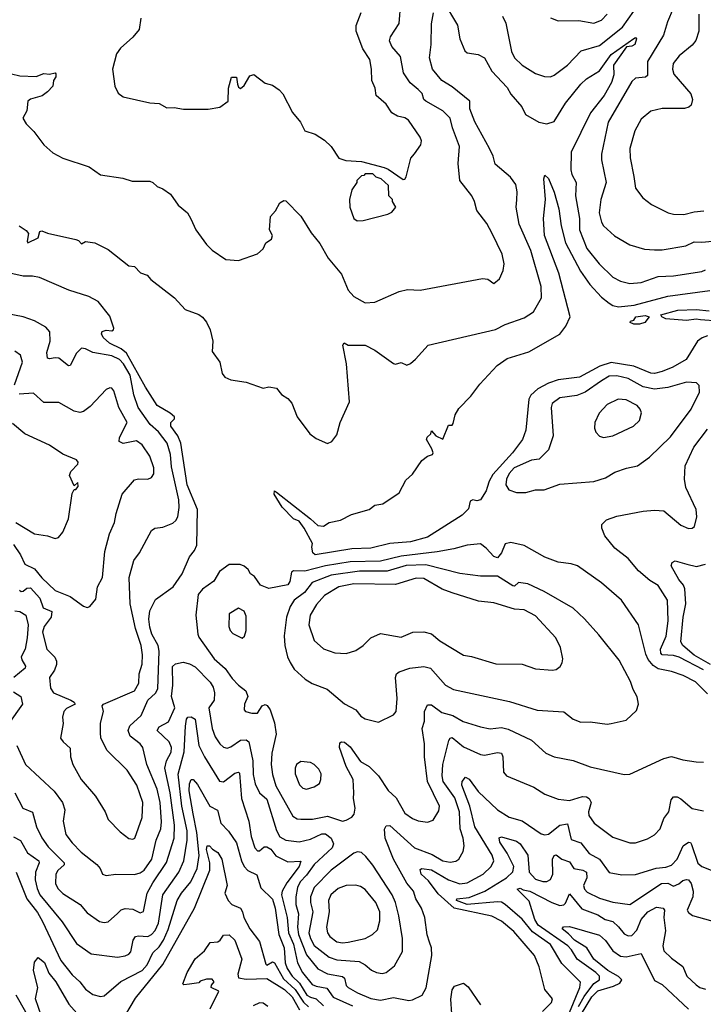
# Model space of a CAD drawing. Extents: x 1246169 to 1426871, y 660025 to 763458.
# Tile 122 of 256: x 1291498 to 1295113, y 698306 to 703516. Entities that reach past the tile are written whole.
import ezdxf

# ---------------------------------------------------------------- set-up
doc = ezdxf.new("R2010")
doc.units = 0

msp = doc.modelspace()

# ---------------------------------------------------------------- linework, layer by layer
at = {"layer": '0CON20XD'}
for points in [[(1291455, 703230), (1291498.6, 703218.6), (1291584.4, 703215.6), (1291625, 703231.2), (1291655, 703227.5), (1291684.2, 703235.8), (1291689.4, 703229.4), (1291688.9, 703215), (1291676.2, 703195), (1291673.6, 703165), (1291645, 703134.6), (1291617, 703113), (1291554, 703096), (1291540.8, 703085), (1291535.6, 703034.4), (1291514, 702995), (1291531.1, 702965), (1291572.2, 702925), (1291626, 702855), (1291672.6, 702812.6), (1291725, 702783.3), (1291865, 702737.1), (1291925, 702695.8), (1292042.3, 702677.7), (1292092.3, 702662.3), (1292185, 702661.2), (1292202.5, 702655), (1292225, 702633.8), (1292255, 702622), (1292295, 702594), (1292336, 702535), (1292384.3, 702494.3), (1292402.1, 702462.1), (1292428.8, 702405), (1292485, 702326.7), (1292515, 702296.7), (1292588.3, 702248.3), (1292655, 702242), (1292755, 702276.7), (1292785.8, 702304.2), (1292800, 702335), (1292829.2, 702355), (1292834.3, 702375), (1292818.8, 702405), (1292824, 702475), (1292850, 702505), (1292873.4, 702546.6), (1292895, 702560), (1292905, 702558.8), (1292985, 702476.2), (1293038.3, 702388.3), (1293085, 702332), (1293129.4, 702255), (1293199.5, 702169.5), (1293234.4, 702085), (1293265, 702052.2), (1293325, 702018.6), (1293375, 702021.5), (1293505, 702077.5), (1293548.3, 702088.3), (1293615.5, 702085.5), (1293945, 702146.8), (1293973.2, 702143.2), (1294005, 702120), (1294035.6, 702145), (1294055, 702190), (1294059.4, 702225), (1294048.6, 702275), (1293996, 702385), (1293967.8, 702437.8), (1293915, 702507.5), (1293903.3, 702555), (1293888.8, 702585), (1293825.6, 702665), (1293816.7, 702755), (1293824.4, 702845), (1293786.5, 702945), (1293774.2, 702995), (1293735.7, 703035), (1293645.5, 703085), (1293635.6, 703095), (1293626.2, 703126.2), (1293605, 703147.8), (1293562.6, 703182.6), (1293527.9, 703235), (1293512.2, 703322.2), (1293466.5, 703375), (1293453.6, 703405), (1293458.1, 703425), (1293503.8, 703496.2), (1293513.5, 703605)], [(1293737.1, 703615), (1293812.2, 703487.8), (1293824.6, 703414.6), (1293852.1, 703352.1), (1293865, 703342), (1293922.3, 703332.3), (1293955, 703314), (1293994.2, 703244.2), (1294075, 703157.3), (1294095, 703122.5), (1294153.6, 703055), (1294173.6, 703015), (1294244, 702975), (1294285, 702966.2), (1294325, 702977.5), (1294384.7, 703075), (1294465, 703176.2), (1294495, 703203.8), (1294565, 703245.4), (1294625, 703332.3), (1294745, 703416.7), (1294755, 703421.9), (1294760, 703415), (1294750.6, 703385), (1294735, 703376.4), (1294707.1, 703372.9), (1294637.7, 703275), (1294639.7, 703225), (1294627.3, 703185), (1294589.3, 703115), (1294516.5, 703023.5), (1294413.8, 702815), (1294411.9, 702721.9), (1294417.6, 702697.6), (1294440.4, 702655), (1294436.7, 702585), (1294457.7, 702465), (1294459.1, 702405), (1294497.2, 702305), (1294562.5, 702225), (1294634.8, 702154.8), (1294675, 702133.6), (1294725, 702120.4), (1294785, 702125.3), (1294875, 702157.8), (1294955, 702160.3), (1295105, 702183.8), (1295125, 702193.6)], [(1291495, 702425.6), (1291531.8, 702401.8), (1291544.3, 702385), (1291536.2, 702345), (1291540, 702335), (1291595, 702362.5), (1291603.8, 702395), (1291615, 702400), (1291645, 702386.2), (1291793.9, 702353.9), (1291808.3, 702348.3), (1291825, 702330), (1291845, 702342.5), (1291895, 702336.2), (1291965, 702301.2), (1292073.9, 702213.9), (1292105, 702210), (1292136.4, 702176.4), (1292172.5, 702165), (1292191.4, 702141.4), (1292316, 702045), (1292372.2, 701982.2), (1292445, 701956), (1292465, 701942), (1292485.4, 701915.4), (1292505.7, 701875), (1292518.6, 701815), (1292515, 701760), (1292556, 701705), (1292568, 701645), (1292583.3, 701625), (1292615, 701610.8), (1292695, 701598), (1292785, 701566.2), (1292815, 701573.8), (1292855, 701567.5), (1292882.3, 701532.3), (1292915, 701512.5), (1292937.3, 701487.3), (1292964.3, 701414.3), (1293032, 701325), (1293065, 701300.8), (1293125, 701273.8), (1293148.8, 701285), (1293175, 701320), (1293191.9, 701385), (1293242.1, 701495), (1293225.7, 701695.7), (1293206.7, 701795), (1293213.8, 701806.2), (1293235, 701793.8), (1293250, 701795), (1293325, 701793.8), (1293375, 701768.1), (1293475, 701697.1), (1293485, 701694.3), (1293515, 701703.3), (1293545, 701688.6), (1293565, 701697.1), (1293590.6, 701719.4), (1293658, 701795), (1294013.3, 701876.7), (1294065, 701904.2), (1294165, 701938), (1294215, 701970), (1294257.8, 702045), (1294255.3, 702105), (1294200.8, 702295), (1294139.5, 702435), (1294123.6, 702525), (1294126.1, 702563.9), (1294127.8, 702605), (1294120.8, 702645), (1294093.3, 702683.3), (1294012.4, 702752.4), (1294001.2, 702795), (1293982.2, 702835), (1293905.2, 702975.2), (1293878.6, 703045), (1293878.1, 703085), (1293785, 703161.8), (1293729.6, 703195), (1293681.2, 703255), (1293665.6, 703315), (1293674.2, 703385.8), (1293676.2, 703495), (1293686.9, 703553.1)], [(1292138, 703525), (1292129.2, 703465), (1292095, 703424.2), (1292031.2, 703365), (1292009.2, 703335), (1291988.8, 703255), (1292001.1, 703165), (1292017.8, 703127.8), (1292045, 703107.5), (1292185, 703076.1), (1292235, 703073.6), (1292275, 703050), (1292315, 703052.2), (1292363.4, 703043.4), (1292495, 703042.2), (1292555.6, 703054.4), (1292600, 703085), (1292601.2, 703155), (1292617, 703213), (1292645, 703212.5), (1292650, 703175), (1292655, 703160), (1292665, 703152.5), (1292685, 703167.5), (1292715, 703220), (1292735, 703226.7), (1292795, 703180), (1292835, 703170), (1292870, 703145), (1292888.8, 703125), (1292941.2, 703025), (1292982.9, 702975), (1293005, 702928.8), (1293060.3, 702910.3), (1293108.8, 702878.8), (1293144, 702845), (1293185, 702783.8), (1293222.2, 702772.2), (1293305, 702766.9), (1293425, 702733.8), (1293446.2, 702725), (1293525, 702670), (1293535, 702673.3), (1293542, 702685), (1293565.6, 702784.4), (1293585, 702807.5), (1293618.9, 702855), (1293621.8, 702875), (1293616.1, 702895), (1293554, 702984), (1293535, 702996.4), (1293495, 703005.6), (1293465, 703024.4), (1293435, 703068.9), (1293382.9, 703115), (1293377.1, 703155), (1293359.1, 703195), (1293358.8, 703255), (1293349.1, 703305), (1293311.7, 703361.7), (1293276.4, 703455), (1293277.1, 703485), (1293303.6, 703555)], [(1294051.5, 703535), (1294068.1, 703498.1), (1294098.9, 703348.9), (1294114.4, 703315), (1294155.7, 703275), (1294225, 703231.1), (1294273.3, 703216.7), (1294305, 703213.6), (1294325, 703223.3), (1294395, 703275.5), (1294467.9, 703352.1), (1294565, 703380.7), (1294685, 703477.6), (1294745, 703561.1)], [(1294305, 703526), (1294345, 703511.2), (1294455, 703511.5), (1294535, 703497.7), (1294575, 703513.5), (1294605.5, 703545)], [(1295089.4, 703545), (1295088.9, 703455), (1295073, 703407), (1295055, 703381.4), (1294984.8, 703325.2), (1294954.6, 703285), (1294950, 703255), (1294958.1, 703228.1), (1295046.8, 703125), (1295055.4, 703095), (1295049.4, 703065), (1295036.9, 703053.1), (1295013.2, 703046.8), (1294895, 703046.9), (1294835, 703032.5), (1294785, 702989.4), (1294751.1, 702928.9), (1294725.4, 702834.6), (1294726.1, 702785), (1294746.1, 702686.1)], [(1294953.8, 703575), (1294923.5, 703505)], [(1294923.5, 703505), (1294901.8, 703435), (1294818.5, 703295), (1294818.8, 703221.2), (1294807.4, 703212.6), (1294755, 703206.7), (1294735, 703189.2), (1294609.6, 702975), (1294575.4, 702805), (1294575.4, 702775), (1294598.8, 702655), (1294571.5, 702565), (1294562.1, 702495), (1294574.5, 702445), (1294585.7, 702425), (1294643.1, 702373.1), (1294725, 702325.4), (1294802.6, 702302.6), (1294855, 702298.2), (1294895, 702298.5), (1295020.7, 702320.7), (1295065, 702341.4), (1295105, 702338.8), (1295162.5, 702345)], [(1295135, 701843.6), (1295106.8, 701833.2), (1295082.7, 701815), (1295021.7, 701718.3), (1294952.5, 701677.5), (1294894.7, 701654.7), (1294855.5, 701644.5), (1294835, 701646.1), (1294745, 701683.5), (1294625, 701702.1), (1294566.5, 701683.5), (1294458.1, 701625), (1294345, 701611.5), (1294295, 701593.7), (1294237.7, 701562.3), (1294201, 701529), (1294190.7, 701509.3), (1294174.7, 701345), (1294156.7, 701295), (1294104.7, 701225), (1294000.3, 701109.7), (1293980.3, 701075), (1293969.6, 701040.4), (1293965, 701022.5), (1293935, 700976.2), (1293915, 700970), (1293894.3, 700975.7), (1293880.6, 700969.4), (1293871.1, 700928.9), (1293837.5, 700895), (1293655, 700778.5), (1293565, 700753.9), (1293455, 700744.6), (1293355, 700720.4), (1293255, 700717.3), (1293060, 700685), (1293047.5, 700695), (1293042.5, 700725), (1293046.2, 700745), (1293002.9, 700825), (1292975, 700862.5), (1292946.2, 700875), (1292886.1, 700936.1), (1292843.2, 701005), (1292845, 701023.3), (1292855, 701016.9), (1293035.3, 700875.3), (1293075, 700840), (1293105, 700836.9), (1293134.6, 700855.4), (1293195, 700868.2), (1293252.3, 700897.7), (1293345, 700924.7), (1293375, 700948.2), (1293417.5, 700955), (1293505, 701012.1), (1293540.3, 701079.7), (1293575, 701111.2), (1293625, 701183.3), (1293655, 701206.7), (1293680, 701215), (1293683.8, 701225), (1293677.5, 701245), (1293648.5, 701295), (1293652.5, 701307.5), (1293672, 701325), (1293675, 701340), (1293699.2, 701315), (1293735, 701297.5), (1293765, 701370), (1293785, 701370), (1293790.7, 701379.3), (1293800, 701425), (1293820.7, 701459.3), (1293884.4, 701525), (1293931.6, 701588.4), (1294022.8, 701687.2), (1294075, 701724.1), (1294191, 701759), (1294355, 701852.3), (1294385.9, 701895), (1294408.4, 701945), (1294348.6, 702175), (1294272.5, 702375), (1294267.5, 702465), (1294278.6, 702565), (1294270.5, 702675), (1294275, 702693.3), (1294295, 702675.6), (1294325, 702604.3), (1294349.2, 702515), (1294361.3, 702425), (1294384.7, 702335), (1294463.1, 702185), (1294512.5, 702115), (1294575, 702048.2), (1294615, 702016), (1294635, 702003.8), (1294665, 701997.3), (1294748, 702005), (1294925, 702053.5), (1295146.9, 702083.1)], [(1293282.6, 702452.6), (1293315, 702453.6), (1293445, 702486.7), (1293465, 702497.5), (1293487.5, 702525), (1293470, 702555), (1293470, 702565), (1293450, 702585), (1293448.3, 702638.3), (1293410, 702675), (1293383, 702683), (1293365, 702700), (1293325, 702700), (1293318.3, 702691.7), (1293305, 702690), (1293280, 702665), (1293280, 702655), (1293253.6, 702616.4), (1293242, 702565), (1293244.3, 702525), (1293265, 702463.8), (1293282.6, 702452.6)], [(1294746.1, 702686.1), (1294754.7, 702624.7), (1294793.1, 702573.1), (1294839.2, 702539.2), (1294927.5, 702495), (1294955, 702487.5), (1295010, 702485), (1295065, 702500), (1295115.8, 702505.8)], [(1291482.2, 699675), (1291527.5, 699575), (1291680.5, 699435), (1291724.6, 699375), (1291735.4, 699335), (1291727.3, 699275), (1291742.2, 699205), (1291775, 699160), (1291822.2, 699112.2), (1291905, 699046.4), (1291923.1, 699025), (1291935.6, 698995.6), (1291955, 698987.1), (1292005.6, 698994.4), (1292105, 698993.1), (1292135, 699002.2), (1292155, 699016.1), (1292195.6, 699075), (1292218.9, 699175), (1292244.4, 699235.6), (1292247.6, 699272.4), (1292241, 699375), (1292224.3, 699444.3), (1292170.2, 699575), (1292148.7, 699665), (1292135, 699685.4), (1292082, 699725), (1292071.9, 699755), (1292080.8, 699779.2), (1292139.4, 699835), (1292174.6, 699915.4), (1292215, 699951.9), (1292227.7, 699975), (1292234.3, 700175), (1292229.8, 700205), (1292196.9, 700265), (1292185, 700301.2), (1292180.6, 700345), (1292185, 700388), (1292215, 700449.1), (1292310, 700515), (1292356, 700585), (1292395.8, 700675), (1292422.5, 700707.5), (1292433.6, 700735), (1292438.4, 700925), (1292382.7, 701055), (1292350, 701275), (1292334.4, 701314.4), (1292296.7, 701365), (1292296.7, 701385), (1292315.6, 701405), (1292316.7, 701415), (1292293.3, 701435), (1292224.1, 701475), (1292162.3, 701572.3), (1292062.3, 701752.3), (1292035, 701774), (1291972.9, 701805), (1291938.2, 701835), (1291930.7, 701855), (1291934.2, 701865.8), (1291955, 701872.7), (1291985, 701869.4), (1291994, 701875), (1291995.6, 701885), (1291975, 701946.9), (1291911.9, 702025), (1291862.6, 702052.6), (1291757.5, 702085), (1291602.4, 702152.4), (1291565, 702160), (1291515, 702160), (1291445, 702175.7)], [(1295191.7, 701921.7), (1295098.2, 701928.2), (1295075, 701931.8), (1295024, 701924), (1294915, 701933.3), (1294894, 701945), (1294888.8, 701955), (1294978.7, 701978.7), (1295075, 701982.9), (1295145, 701975.7)], [(1291497.3, 700497.3), (1291505, 700491.2), (1291515, 700493.2), (1291535, 700508.9), (1291555, 700510), (1291604.1, 700455), (1291620.9, 700405), (1291667.8, 700385), (1291663.9, 700355), (1291627, 700305), (1291618.2, 700275), (1291640.5, 700185), (1291683.1, 700143.1), (1291692.1, 700122.1), (1291692.7, 700105), (1291682.3, 700075), (1291654.5, 700035), (1291659.9, 699979.9), (1291675.5, 699955), (1291768.6, 699915), (1291786, 699905), (1291791.2, 699895), (1291745, 699871.5), (1291730.8, 699855), (1291724.6, 699825), (1291727.2, 699792.8), (1291713.3, 699715), (1291726.7, 699695), (1291765, 699662.5), (1291766.7, 699615), (1291779.2, 699575), (1291823.3, 699495), (1291898.1, 699408.1), (1291949.5, 699325), (1291965.6, 699285), (1292028.1, 699218.1), (1292075, 699184.5), (1292095, 699179.5), (1292106.9, 699185), (1292144.6, 699295), (1292149.4, 699375), (1292116.7, 699466.7), (1292065.2, 699545.2), (1291959.3, 699649.3), (1291927.1, 699715), (1291924.2, 699744.2), (1291925.7, 699794.3), (1291941.4, 699855), (1291933.8, 699885), (1291940, 699895), (1292104.8, 699965.2), (1292127.5, 700005), (1292128.5, 700055), (1292145, 700106.7), (1292146.7, 700155), (1292139.3, 700205), (1292109.3, 700295), (1292081.8, 700425), (1292076, 700565), (1292101.8, 700655), (1292130.5, 700695), (1292195, 700813.8), (1292212.5, 700825), (1292255, 700831.9), (1292308.1, 700851.9), (1292324.1, 700865.9), (1292333.1, 700885), (1292340.9, 700935), (1292340, 700975), (1292301, 701151), (1292294.4, 701215.6), (1292277.3, 701275), (1292230.8, 701335), (1292186.7, 701375), (1292124.8, 701465), (1292101.8, 701531.8), (1292082, 701635), (1292046.8, 701695), (1292025, 701718), (1291985, 701738.3), (1291885, 701754.7), (1291845, 701775.5), (1291825, 701778.5), (1291798, 701752), (1291765, 701685.8), (1291755, 701685.5), (1291705, 701725.4), (1291685, 701727.9), (1291655, 701721.5), (1291645, 701726), (1291640.7, 701755), (1291658.2, 701815), (1291657.5, 701865), (1291635, 701890), (1291575, 701922.9), (1291515, 701943.8), (1291415, 701963.5)], [(1294745, 701904.5), (1294726.7, 701915), (1294728.3, 701921.7), (1294745, 701926.2), (1294756.9, 701945), (1294805, 701950.9), (1294827.5, 701945), (1294804.4, 701915), (1294775, 701904.5), (1294745, 701904.5)], [(1291470.8, 701585), (1291512.7, 701705), (1291501.4, 701741.4), (1291472, 701762)], [(1294175, 701013.9), (1294225, 701028.5), (1294271.7, 701028.3), (1294355, 701059.5), (1294535, 701071.9), (1294595, 701092.9), (1294645, 701121.4), (1294706.4, 701143.6), (1294765, 701156), (1294827.7, 701202.3), (1294940.5, 701309.5), (1295048.8, 701455), (1295092.9, 701545), (1295091.4, 701581.4), (1295077.5, 701595), (1295025, 701598.5), (1294925, 701569.4), (1294855, 701560.7), (1294795, 701573.4), (1294715, 701617.1), (1294655, 701632.6), (1294615, 701629.8), (1294574.8, 701605.2), (1294488.1, 701545), (1294445, 701528.3), (1294355, 701515.4), (1294313.1, 701485), (1294307.8, 701465), (1294318.5, 701315), (1294295, 701240.6), (1294245, 701191.8), (1294205, 701185.4), (1294112.5, 701145), (1294086.7, 701115), (1294073, 701085), (1294069.2, 701055), (1294085, 701029.5), (1294125, 701014.6), (1294175, 701013.9)], [(1291465, 700740.2), (1291502.2, 700685), (1291524.5, 700634.5), (1291575, 700611.4), (1291615, 700562.7), (1291685, 700495.5), (1291765, 700464.3), (1291835, 700413.8), (1291855, 700406.7), (1291868.3, 700411.7), (1291900.6, 700449.4), (1291908.2, 700515), (1291936.1, 700565), (1291947, 700703), (1291972, 700795), (1291999.1, 700855), (1292007.3, 700902.7), (1292040, 701005), (1292105, 701081.1), (1292125, 701086.2), (1292175, 701084.3), (1292195.4, 701094.6), (1292206.3, 701113.7), (1292206.5, 701145), (1292185, 701207.5), (1292145, 701266.7), (1292115, 701287.1), (1292045, 701274.6), (1292024.4, 701285), (1292026.2, 701305), (1292065.7, 701385.7), (1292021.1, 701465), (1291995, 701552.5), (1291985, 701566.2), (1291975, 701568.8), (1291955, 701560), (1291869.6, 701470.4), (1291835, 701443.8), (1291815, 701438.5), (1291785.4, 701445.4), (1291705, 701490.8), (1291625, 701490), (1291569.8, 701539.8), (1291495.4, 701535.4)], [(1294585, 701305.7), (1294635, 701313.6), (1294744.2, 701365), (1294775.6, 701395), (1294786.2, 701436.2), (1294780, 701455), (1294762.9, 701475), (1294705, 701505.3), (1294662.1, 701507.9), (1294605, 701480.6), (1294561.5, 701435), (1294540, 701385), (1294538.1, 701355), (1294544.5, 701334.5), (1294565, 701312.5), (1294585, 701305.7)], [(1291476.2, 700856.2), (1291575, 700795.6), (1291645, 700784.4), (1291685, 700771.1), (1291702.8, 700777.2), (1291725.6, 700805), (1291755.5, 700874.5), (1291775, 701010), (1291785, 701030), (1291795, 701030), (1291807, 701047), (1291805, 701067.5), (1291785, 701050), (1291761.2, 701105), (1291767.5, 701125), (1291805.6, 701165), (1291807.1, 701175), (1291798.3, 701188.3), (1291725, 701217.1), (1291655, 701264.2), (1291525.3, 701325.3), (1291458.9, 701378.9)], [(1295115, 700075.9), (1294985, 700143.5), (1294955, 700151.9), (1294894.7, 700155), (1294887.7, 700165), (1294887.6, 700185), (1294917.6, 700255), (1294927.5, 700335), (1294924.3, 700444.3), (1294875, 700521.8), (1294829.5, 700549.5), (1294770.9, 700600.9), (1294715.6, 700665), (1294645, 700719.4), (1294592.5, 700785), (1294575.7, 700825), (1294575.7, 700845), (1294600.7, 700869.3), (1294655, 700888.8), (1294794.7, 700915.3), (1294855, 700920.4), (1294905, 700917.1), (1294995, 700841.2), (1295035, 700824), (1295055, 700826.7), (1295066, 700835), (1295079.2, 700885), (1295075.8, 700924.2), (1295021.4, 701041.4), (1295012.9, 701085), (1295016.8, 701155), (1295062.7, 701255), (1295135, 701350)], [(1295135, 699948.9), (1295072.2, 700012.2), (1295005.9, 700045.9), (1294945, 700066.9), (1294875, 700081.6), (1294848.6, 700098.6), (1294821.6, 700131.6), (1294808.7, 700158.7), (1294771.1, 700315), (1294680.6, 700445), (1294575, 700537.1), (1294446.9, 700626.9), (1294415, 700637.5), (1294345, 700646.5), (1294275, 700672.2), (1294165, 700734.6), (1294095, 700749.1), (1294065, 700742.9), (1294045.3, 700694.7), (1294025, 700668.1), (1294005, 700676.5), (1293965, 700720), (1293935, 700742.7), (1293865, 700736.4), (1293794.2, 700715.8), (1293705, 700701), (1293515, 700678.2), (1293405, 700651.6), (1293245, 700648.4), (1293115, 700626.5), (1293005, 700598.4), (1292945, 700600.8), (1292935, 700593.5), (1292925.7, 700544.3), (1292915, 700526.4), (1292815, 700506.5), (1292771.2, 700525), (1292740, 700570), (1292718, 700585), (1292706.6, 700606.6), (1292685, 700624.5), (1292663, 700633), (1292605, 700634), (1292554.3, 700595.7), (1292525, 700545.8), (1292465, 700502.5), (1292442.2, 700475), (1292428.9, 700365), (1292438.8, 700265), (1292445, 700249.2), (1292526.2, 700135), (1292585, 700082.9), (1292620.7, 700030.7), (1292655, 699994.2), (1292693.8, 699965), (1292703.8, 699935), (1292686, 699895), (1292684.4, 699865), (1292692.5, 699855), (1292725, 699846), (1292755, 699846.7), (1292779.2, 699885), (1292795, 699892.9), (1292806.9, 699886.9), (1292822.5, 699865), (1292844.5, 699795), (1292854.4, 699735), (1292830.3, 699635), (1292828, 699575), (1292835, 699522.5), (1292852.5, 699462.5), (1292942.7, 699302.7), (1292965, 699288.2), (1292985, 699285.3), (1293046.2, 699286.2), (1293125, 699301.2), (1293205, 699275.8), (1293225, 699280), (1293254.1, 699295.9), (1293266.8, 699313.2), (1293271.8, 699345), (1293263.1, 699395), (1293265.4, 699425.4), (1293260.8, 699495), (1293224.6, 699565), (1293189.2, 699665), (1293190.5, 699689.5), (1293200, 699695), (1293215, 699692.9), (1293245, 699669.2), (1293300.6, 699590.6), (1293345, 699564.6), (1293395.4, 699515), (1293447.2, 699437.2), (1293488.2, 699398.2), (1293535, 699318.2), (1293575, 699289.5), (1293605, 699276.7), (1293655, 699270.6), (1293685, 699281.4), (1293715, 699330.8), (1293717.2, 699355), (1293654, 699485), (1293637.7, 699615), (1293639.3, 699685), (1293625.9, 699765), (1293638.9, 699805), (1293638.5, 699855), (1293655, 699890.8), (1293675, 699890.9), (1293730.4, 699850.4), (1293788.8, 699835), (1293843.2, 699803.2), (1293934.2, 699774.2), (1293985.4, 699764.6), (1294045, 699770.2), (1294081.7, 699761.7), (1294204.7, 699704.7), (1294280, 699635), (1294325, 699615.7), (1294425, 699597.1), (1294515, 699563.2), (1294695, 699522), (1294725, 699523.8), (1294905, 699607.5), (1294945, 699617.9), (1295005, 699600), (1295075, 699588.9), (1295115, 699586.7)], [(1294605, 699789.2), (1294625, 699792.5), (1294705, 699810), (1294759.5, 699860.5), (1294771.2, 699895), (1294764.1, 699934.1), (1294742.1, 699972.1), (1294728.5, 700015), (1294667.7, 700127.7), (1294561.3, 700261.3), (1294485, 700346.7), (1294425, 700402.5), (1294271.5, 700491.5), (1294185, 700531.9), (1294135, 700538.5), (1294115, 700519.6), (1294105, 700520.8), (1294025, 700571.8), (1293935, 700571.3), (1293825, 700585.9), (1293645, 700632.2), (1293541.6, 700628.4), (1293441, 700599), (1293295, 700598.6), (1293145, 700576.6), (1293045, 700537.6), (1293003.9, 700486.1), (1292950, 700445), (1292928.2, 700411.8), (1292909, 700355), (1292895.9, 700255.9), (1292899.2, 700205), (1292913.9, 700145), (1292928.5, 700115), (1292949.7, 700079.7), (1293007.6, 700027.6), (1293045, 700003.8), (1293123.8, 699973.8), (1293215.4, 699895.4), (1293274.7, 699864.7), (1293301.5, 699831.5), (1293325, 699817.5), (1293395, 699800), (1293475, 699838), (1293488.1, 699855), (1293494.4, 699925), (1293485.4, 700035), (1293490, 700055), (1293505, 700066.2), (1293561.2, 700085), (1293635, 700094.6), (1293670.6, 700085), (1293750, 699995), (1293792.3, 699972.3), (1294088.1, 699908.1), (1294235, 699863.6), (1294375, 699853.1), (1294424.5, 699814.5), (1294465, 699799.1), (1294515, 699801.2), (1294605, 699789.2)], [(1295152, 700105), (1295064.3, 700154.3), (1295004.1, 700205), (1294994.2, 700225), (1295006.7, 700355), (1295020, 700425), (1295016.2, 700505), (1295008.9, 700525), (1294984.3, 700555), (1294943.4, 700626.6), (1294948.8, 700645), (1294965, 700652.9), (1295026.2, 700636.2), (1295076.5, 700623.5), (1295125.3, 700634.7)], [(1294315, 700074.3), (1294335, 700078.8), (1294355.7, 700094.3), (1294367.3, 700112.7), (1294370, 700135), (1294357.1, 700195), (1294333.5, 700245), (1294225, 700362.5), (1294165, 700393.3), (1294115, 700396.7), (1294005, 700430), (1293925, 700439.6), (1293785, 700484.1), (1293732.7, 700502.7), (1293635, 700560), (1293595, 700560.8), (1293485, 700527.1), (1293265, 700532.1), (1293185, 700515.2), (1293110.1, 700469.9), (1293068, 700422), (1293033.8, 700365), (1293027.1, 700315), (1293055, 700230.8), (1293105, 700187.1), (1293165, 700166.9), (1293225, 700161.9), (1293275, 700178.1), (1293315, 700204.5), (1293355.3, 700244.7), (1293405, 700268.9), (1293515, 700249.5), (1293577.5, 700275), (1293635, 700277.3), (1293675, 700266.5), (1293720.1, 700230.1), (1293845, 700153.5), (1293886.8, 700146.8), (1294015, 700107.3), (1294155, 700106.5), (1294225, 700082.2), (1294315, 700074.3)], [(1291471.6, 700388.4), (1291498.5, 700385), (1291530.3, 700365), (1291541.4, 700315), (1291536.5, 700245), (1291526, 700185), (1291505.9, 700145), (1291508.7, 700128.7), (1291528.2, 700095), (1291526.2, 700085), (1291467.3, 700035)], [(1292675, 700243.8), (1292686.7, 700255), (1292696.1, 700283.9), (1292695, 700360), (1292685, 700386), (1292655, 700402), (1292605, 700372.5), (1292604, 700305), (1292610.8, 700285), (1292625, 700268.8), (1292675, 700243.8)], [(1291471.5, 699425), (1291514.6, 699344.6), (1291565, 699322.5), (1291587.1, 699245), (1291615, 699186.7), (1291648.7, 699138.7), (1291733.2, 699055), (1291732.9, 699045), (1291699.6, 699015), (1291689.3, 698995), (1291687.3, 698945), (1291699, 698919), (1291725, 698892.7), (1291817.5, 698835), (1291855, 698790), (1291918.8, 698745), (1291945, 698739.5), (1291965, 698743.3), (1292015, 698786.7), (1292035, 698806.4), (1292055, 698813.2), (1292095, 698810), (1292135, 698791.1), (1292151.8, 698798.2), (1292171.7, 698895), (1292200.8, 698949.2), (1292273.6, 699056.4), (1292315.2, 699185), (1292316.1, 699255), (1292292.9, 699425), (1292266, 699555), (1292274.8, 699595.2), (1292299, 699641), (1292300.8, 699665), (1292288.9, 699695), (1292224.6, 699755.4), (1292234.4, 699775), (1292285, 699800.9), (1292318, 699875), (1292300.6, 699935), (1292307.9, 699995), (1292305.7, 700094.3), (1292321.7, 700108.3), (1292362.6, 700117.4)], [(1292362.6, 700117.4), (1292395, 700108.7), (1292425, 700091.8), (1292505, 700011.5), (1292521.1, 699985), (1292528.1, 699955), (1292525.7, 699915), (1292497.5, 699875), (1292515, 699766), (1292531.7, 699721.7), (1292556.4, 699685), (1292575, 699667.5), (1292595, 699661.5), (1292615, 699667.9), (1292665, 699704.8), (1292695, 699706.3), (1292710, 699695), (1292729.7, 699595), (1292732, 699522), (1292743, 699473), (1292765, 699425.7), (1292805, 699391.9), (1292855, 699225.4), (1292873.2, 699193.2), (1292905, 699174.7), (1292975, 699165.2), (1293035, 699180.9), (1293095, 699208.4), (1293115, 699209.2), (1293144.7, 699185), (1293157.4, 699155), (1293150.6, 699135), (1293127.3, 699112.7), (1293054.7, 699045.3), (1293015, 698990.2), (1292980.4, 698955), (1292966.1, 698925), (1292958.1, 698875), (1292958.8, 698835), (1292972.4, 698785), (1292966.9, 698715), (1292972.9, 698675), (1293015, 698567.2), (1293075, 698494.7), (1293125, 698467.8), (1293205, 698453.1), (1293216.1, 698445), (1293225, 698405.8), (1293234.5, 698395), (1293285, 698366.1), (1293355, 698336.7), (1293405, 698328.9), (1293475, 698342.6), (1293555, 698326.9), (1293575, 698329.4), (1293625.8, 698354.2), (1293646.5, 698393.5), (1293677.6, 698565), (1293675.3, 698605), (1293665.4, 698635), (1293653.5, 698673.5), (1293640, 698765), (1293621.8, 698815), (1293593.4, 698865), (1293580, 698905), (1293545, 698946.7), (1293474.3, 699075), (1293431.1, 699185), (1293427.8, 699232.2), (1293435, 699250), (1293455, 699253.1), (1293585, 699134), (1293678.5, 699098.5), (1293735, 699065.8), (1293775, 699058.8), (1293805, 699064.5), (1293819.4, 699075), (1293842.5, 699115), (1293848.8, 699145), (1293843.9, 699185), (1293826.7, 699235), (1293824.4, 699325), (1293798.7, 699398.7), (1293738.1, 699485), (1293732.6, 699515), (1293734.8, 699575.2), (1293767.3, 699702.7), (1293774.7, 699715.3), (1293785, 699718.8), (1293845, 699668), (1293935, 699627.3), (1293955.3, 699624.7), (1294025, 699638.7), (1294045, 699635.6), (1294052.5, 699615), (1294056.7, 699535), (1294072.5, 699515), (1294216, 699456), (1294275, 699417.8), (1294345, 699392.2), (1294405, 699385.5), (1294475, 699406.5), (1294495.6, 699405), (1294509.6, 699395), (1294519.2, 699375), (1294506.2, 699325), (1294507.5, 699305), (1294535.6, 699265), (1294635, 699190.9), (1294725, 699160), (1294755, 699160.4), (1294817.7, 699182.3), (1294855, 699203.3), (1294885.6, 699235), (1294905, 699290), (1294930.9, 699325), (1294942.3, 699387.7), (1294955.5, 699404.5), (1294975, 699404.5), (1294994.1, 699394.1), (1295055, 699343.1), (1295115, 699330)], [(1291465, 699958.9), (1291503.8, 699935), (1291512, 699895), (1291439.1, 699790.9)], [(1291465, 699191.9), (1291502.4, 699172.4), (1291538.1, 699108.1), (1291599.2, 699065), (1291600.7, 699055), (1291580.6, 699005), (1291579.2, 698965), (1291589.4, 698919.4), (1291604.8, 698884.8), (1291721.8, 698741.8), (1291798.7, 698628.7), (1291875, 698572.7), (1292015, 698555.4), (1292055, 698562), (1292075, 698571.5), (1292085, 698584.4), (1292098.4, 698645), (1292109.4, 698665), (1292125, 698669.4), (1292175, 698665.7), (1292195.1, 698674.9), (1292213.3, 698696.7), (1292231.7, 698735), (1292254.9, 698885.1), (1292339, 699005), (1292366.1, 699065), (1292383.9, 699175), (1292383.4, 699225), (1292354.2, 699354.2), (1292336, 699524), (1292367.4, 699642.6), (1292375, 699777.5), (1292380, 699815), (1292386.7, 699825), (1292405, 699827.6), (1292425, 699814.4), (1292445.7, 699675), (1292475.8, 699615), (1292555, 699487.8), (1292575, 699483.6), (1292635, 699528.6), (1292655, 699535.4), (1292659.7, 699529.7), (1292670.7, 699395), (1292708.6, 699275), (1292722.4, 699195), (1292742, 699135), (1292755, 699118.9), (1292765, 699118.5), (1292790.3, 699139.7), (1292805, 699139.4), (1292825, 699126.9), (1292852.5, 699092.5), (1292915, 699059.7), (1292984.1, 699064.1), (1292976.1, 699035), (1292910.7, 698949.3), (1292884.9, 698905.1), (1292881.7, 698885), (1292911.7, 698765), (1292919, 698685), (1292945, 698623.8), (1292966.2, 698525), (1292993.7, 698475), (1293045, 698411), (1293065, 698401.7), (1293121.9, 698391.9), (1293155, 698343.5), (1293257.9, 698297.9)], [(1293015, 699444.4), (1293055, 699456.9), (1293082.9, 699475), (1293090.9, 699495), (1293091.2, 699525), (1293080.5, 699550.5), (1293055, 699574.4), (1293035, 699585.6), (1292985, 699591.5), (1292960.9, 699575), (1292953.8, 699555), (1292954.6, 699525), (1292978.1, 699468.1), (1292995, 699450), (1293015, 699444.4)], [(1291478.8, 699005), (1291534.9, 698864.9), (1291591.6, 698791.6), (1291617.8, 698745), (1291715, 698538.8), (1291775, 698462.5), (1291815, 698425.6), (1291845, 698386.9), (1291885, 698357.5), (1291925, 698347.1), (1291945, 698351.4), (1292032.9, 698427.1), (1292144.6, 698485), (1292170.8, 698515), (1292201.4, 698578.6), (1292235, 698611.1), (1292257.8, 698645), (1292282.4, 698702.4), (1292330, 698855), (1292353.8, 698895), (1292402, 698955), (1292435.9, 699025), (1292446, 699094), (1292434.9, 699215.1), (1292415.7, 699315), (1292393.9, 699436.1), (1292395, 699473.3), (1292405, 699496), (1292415, 699496.2), (1292438.6, 699468.6), (1292503.4, 699355), (1292544, 699334), (1292561.8, 699265), (1292602.5, 699222.5), (1292645, 699160), (1292670.2, 699065), (1292685.1, 699035.1), (1292704.2, 699014.2), (1292751.6, 698991.6), (1292773.3, 698923.3), (1292835, 698861.9), (1292849, 698815), (1292867.3, 698675), (1292895.5, 698605), (1292901.1, 698525), (1292911.6, 698495), (1292938.7, 698455), (1292977.6, 698417.6), (1293016.6, 698355), (1293035, 698343.2), (1293065.6, 698335.6), (1293105, 698298.3)], [(1294262.3, 698267.7), (1294310, 698315), (1294315.8, 698335.8), (1294274.5, 698384.5), (1294245.3, 698505), (1294220.8, 698565), (1294110.7, 698690.7), (1294045, 698746.4), (1293995, 698772.9), (1293795.4, 698815.4), (1293710.5, 698890.5), (1293658.9, 698958.9), (1293621.1, 698995), (1293615, 699018.8), (1293625, 699025.4), (1293675, 699017.1), (1293765, 698965.2), (1293825, 698943.9), (1293865, 698948.6), (1293948.2, 698995), (1293990.5, 699035), (1294005.3, 699064.7), (1293996.3, 699095), (1293905.2, 699245.2), (1293878.4, 699355), (1293836.3, 699465), (1293837.1, 699485), (1293855, 699507.8), (1293875, 699498.1), (1293922.3, 699432.3), (1294025, 699334.6), (1294087.2, 699297.2), (1294155, 699278), (1294255, 699208.5), (1294275, 699203.6), (1294295, 699207.3), (1294355, 699253.6), (1294395, 699261.5), (1294415, 699178.2), (1294465, 699161.4), (1294509.1, 699105), (1294563.8, 699073.8), (1294615, 699004.3), (1294682, 698992), (1294755, 698993.8), (1294863.1, 699026.9), (1294915, 699031.8), (1294945, 699043.3), (1294974.7, 699075), (1295007.5, 699145), (1295035, 699164.7), (1295045, 699162.1), (1295051.6, 699151.6), (1295085, 699053.3), (1295105, 699035.5), (1295155, 699015.5)], [(1294405, 698262.7), (1294460, 698395), (1294463.8, 698423.8), (1294365, 698522.7), (1294305, 698621.9), (1294209.8, 698689.8), (1294155, 698757.1), (1294066, 698835), (1294045, 698846.3), (1294025, 698848.8), (1293865, 698833.8), (1293808.5, 698855), (1293809.2, 698865), (1293875, 698871.8), (1293957.9, 698905), (1294072.4, 698975), (1294105, 699007.3), (1294111.2, 699035), (1294076.4, 699106.4), (1294036.2, 699165), (1294033.1, 699186.9), (1294045, 699191.9), (1294125, 699170.4), (1294145, 699154.6), (1294184.8, 699094.8), (1294192.8, 699005), (1294225, 698968.2), (1294265, 698956.2), (1294285, 698956.2), (1294305, 698966.7), (1294317.3, 698995), (1294315, 699073.8), (1294325, 699094.4), (1294335, 699097.5), (1294365.5, 699075), (1294405, 699060.8), (1294427.5, 699025), (1294476.3, 699016.3), (1294495.2, 699005.2), (1294498, 698975), (1294479.8, 698935), (1294485.3, 698915), (1294499, 698899), (1294565, 698868.3), (1294635, 698847.2), (1294725, 698833.6), (1294891.5, 698945), (1294925, 698946.7), (1294955, 698930.7), (1294983.3, 698943.3), (1295005, 698961.8), (1295025, 698967.5), (1295035, 698964.5), (1295049.7, 698945), (1295059.8, 698905), (1295057.6, 698875), (1295028.6, 698805), (1295035, 698791.2), (1295055.8, 698775.8), (1295215, 698732.9)], [(1292030, 698205), (1292110.8, 698339.2), (1292253.7, 698516.3), (1292421.9, 698815), (1292503.2, 699016.8), (1292503.6, 699055), (1292484.8, 699125), (1292489.2, 699145), (1292500.8, 699145), (1292517.1, 699127.1), (1292545, 699110.4), (1292566.5, 699075), (1292594.7, 698935), (1292582.1, 698895), (1292600.5, 698855), (1292620, 698835), (1292665, 698815.8), (1292676.2, 698796.2), (1292683.5, 698765), (1292715, 698705.8), (1292765, 698638), (1292798.8, 698518.8), (1292805, 698513.8), (1292835, 698531.1), (1292845, 698526.2), (1292891.9, 698441.9), (1292954.2, 698384.2), (1292997.7, 698317.7), (1293025, 698293.7)], [(1293415, 698468.6), (1293435, 698474.2), (1293479.4, 698510.6), (1293522.7, 698585), (1293522.7, 698655), (1293503, 698775), (1293485.7, 698845), (1293467.7, 698885), (1293365, 699043.3), (1293328.9, 699088.9), (1293305, 699109.2), (1293285, 699112.9), (1293265, 699106.9), (1293145, 699016), (1293055, 698923.9), (1293034.8, 698875), (1293035.6, 698845), (1293047.8, 698795), (1293027.2, 698685), (1293035, 698653.8), (1293055, 698618.1), (1293135, 698555.7), (1293175, 698542.3), (1293292.2, 698532.2), (1293325.3, 698515.3), (1293357.4, 698487.4), (1293385, 698474.2), (1293415, 698468.6)], [(1293205, 698631.2), (1293235, 698634.7), (1293325, 698654.6), (1293363.8, 698676.2), (1293389.6, 698700.4), (1293402.8, 698747.2), (1293401.9, 698795), (1293380.6, 698845), (1293325, 698913.3), (1293299.4, 698929.4), (1293275, 698935.9), (1293225, 698935.3), (1293181.2, 698918.8), (1293142.7, 698885), (1293130.6, 698855), (1293134.7, 698795), (1293119.7, 698715), (1293124.8, 698684.8), (1293137.7, 698665), (1293175, 698637.6), (1293205, 698631.2)], [(1294453.5, 698295), (1294482.4, 698347.6), (1294534.5, 698415.5), (1294563.8, 698435), (1294564.2, 698455), (1294545.2, 698475), (1294445.2, 698545), (1294415.6, 698595), (1294396.7, 698615), (1294240.5, 698725), (1294222.9, 698755), (1294192.1, 698852.1), (1294128, 698915), (1294145, 698920.6), (1294161.2, 698911.2), (1294195, 698905.4), (1294312.1, 698845), (1294355, 698829.4), (1294375, 698832.6), (1294385, 698842.3), (1294405, 698891.4), (1294470.7, 698810.7), (1294555, 698778.9), (1294594.3, 698754.3), (1294635, 698744.8), (1294665, 698716.2), (1294695, 698678.8), (1294715, 698669.2), (1294735, 698670.7), (1294762.2, 698697.8), (1294785, 698754.6), (1294819.6, 698795), (1294865, 698821.1), (1294901.2, 698815), (1294907.3, 698805), (1294904.1, 698765), (1294912.6, 698695), (1294898.8, 698615), (1294905, 698588.6), (1294945, 698550), (1295005, 698507.1), (1295025.7, 698455), (1295075, 698408.6), (1295095, 698394.4), (1295125.6, 698385.6)], [(1294469.7, 698255), (1294523.8, 698345), (1294555, 698377.2), (1294638.4, 698401.6), (1294672, 698418), (1294682.9, 698435), (1294665, 698454), (1294608, 698485), (1294533.4, 698545), (1294497.6, 698605), (1294431.4, 698645), (1294400, 698680), (1294367.5, 698705), (1294373.3, 698716.7), (1294405, 698717.3), (1294565, 698671.3), (1294595, 698644.6), (1294635, 698589.3), (1294675, 698561.6), (1294705, 698557.3), (1294785, 698575.6), (1294855, 698432.9), (1294895, 698411.7), (1295035, 698280.3)], [(1292505, 698282.5), (1292550, 698375), (1292510, 698395), (1292511.7, 698408.3), (1292526.7, 698425), (1292515, 698440), (1292485, 698440), (1292451.7, 698428.3), (1292445, 698420), (1292395, 698413.3), (1292365, 698410), (1292360, 698415), (1292383.8, 698475), (1292425, 698547.5), (1292475, 698588.8), (1292505, 698633.5), (1292545, 698637.5), (1292557.5, 698645), (1292575, 698672.5), (1292605, 698673.3), (1292635, 698646), (1292671.6, 698545), (1292652, 698465), (1292655, 698445.8), (1292695, 698438.8), (1292805, 698443.2), (1292898.9, 698385), (1292939.2, 698345), (1292976.8, 698276.8)], [(1291613.1, 698243.1), (1291581.1, 698335), (1291593.8, 698395), (1291570.8, 698485), (1291575, 698530), (1291595, 698554), (1291627.9, 698527.9), (1291651.3, 698471.3), (1291688.8, 698425), (1291757.4, 698307.4), (1291827.9, 698227.9)], [(1293782.3, 698255), (1293777.2, 698332.8), (1293785, 698383.3), (1293797.5, 698402.5), (1293845, 698417.5), (1293869.1, 698399.1), (1293933.9, 698303.9)], [(1291529.1, 698265), (1291478, 698355)], [(1292809.8, 698295), (1292785, 698312.5), (1292765, 698313.6), (1292731.7, 698298.3)]]:
    msp.add_lwpolyline(points, dxfattribs=at)

doc.saveas('drawing.dxf')
